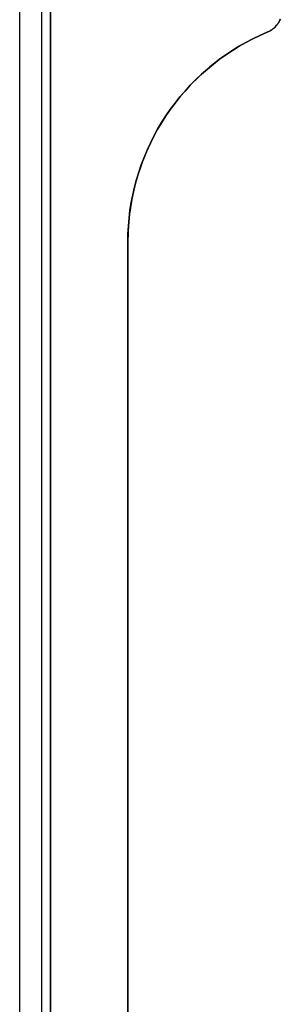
# Model space of a CAD drawing. Extents: x 852 to 2339, y -263 to 263.
# Tile 34 of 37: x 2289 to 2323, y 0 to 127. Entities that reach past the tile are written whole.
import ezdxf

# ---------------------------------------------------------------- set-up
doc = ezdxf.new("R2010")
doc.units = 0
doc.layers.add('PREDEFINITO', color=7, linetype='CONTINUOUS')

msp = doc.modelspace()

# ---------------------------------------------------------------- linework, layer by layer
at = {"layer": 'PREDEFINITO'}
for p, q in [((2288.97, 142.55, 440), (2288.97, -232.83, 440)), ((2291.8, 142.55, 438.83), (2291.8, -232.83, 438.83)), ((2292.97, 142.55, 435), (2292.97, 98.53, 435)), ((2292.97, 142.55, 436), (2292.97, 98.53, 436)), ((2292.97, 142.55, 380), (2292.97, 98.53, 380)), ((2292.97, 142.55, 435), (2292.97, 98.53, 435)), ((2292.97, 98.53, 407.5), (2292.97, 142.55, 407.5)), ((2292.97, 98.53, 380), (2292.97, 142.55, 380)), ((2322.66, 127.15, 380), (2322.71, 127.25, 380)), ((2322.66, 127.15, 435), (2322.71, 127.25, 435)), ((2322.71, 127.25, 407.5), (2322.66, 127.15, 407.5)), ((2321.59, 125.89, 380), (2321.68, 125.95, 380)), ((2321.59, 125.89, 435), (2321.68, 125.95, 435)), ((2321.68, 125.95, 407.5), (2321.59, 125.89, 407.5)), ((2321.68, 125.95, 380), (2321.77, 126.02, 380)), ((2321.68, 125.95, 435), (2321.77, 126.02, 435)), ((2321.77, 126.02, 407.5), (2321.68, 125.95, 407.5)), ((2321.77, 126.02, 380), (2321.85, 126.09, 380)), ((2321.77, 126.02, 435), (2321.85, 126.09, 435)), ((2321.85, 126.09, 407.5), (2321.77, 126.02, 407.5)), ((2321.85, 126.09, 380), (2321.93, 126.17, 380)), ((2321.85, 126.09, 435), (2321.93, 126.17, 435)), ((2321.93, 126.17, 407.5), (2321.85, 126.09, 407.5)), ((2321.93, 126.17, 380), (2322.02, 126.24, 380)), ((2321.93, 126.17, 435), (2322.02, 126.24, 435)), ((2322.02, 126.24, 407.5), (2321.93, 126.17, 407.5)), ((2322.02, 126.24, 380), (2322.09, 126.32, 380)), ((2322.02, 126.24, 435), (2322.09, 126.32, 435)), ((2322.09, 126.32, 407.5), (2322.02, 126.24, 407.5)), ((2322.09, 126.32, 380), (2322.17, 126.4, 380)), ((2322.09, 126.32, 435), (2322.17, 126.4, 435)), ((2322.17, 126.4, 407.5), (2322.09, 126.32, 407.5)), ((2322.17, 126.4, 380), (2322.24, 126.49, 380)), ((2322.17, 126.4, 435), (2322.24, 126.49, 435)), ((2322.24, 126.49, 407.5), (2322.17, 126.4, 407.5)), ((2322.24, 126.49, 380), (2322.31, 126.58, 380)), ((2322.24, 126.49, 435), (2322.31, 126.58, 435)), ((2322.31, 126.58, 407.5), (2322.24, 126.49, 407.5)), ((2322.31, 126.58, 380), (2322.38, 126.67, 380)), ((2322.31, 126.58, 435), (2322.38, 126.67, 435)), ((2322.38, 126.67, 407.5), (2322.31, 126.58, 407.5)), ((2322.38, 126.67, 380), (2322.44, 126.76, 380)), ((2322.38, 126.67, 435), (2322.44, 126.76, 435)), ((2322.44, 126.76, 407.5), (2322.38, 126.67, 407.5)), ((2322.44, 126.76, 380), (2322.5, 126.85, 380)), ((2322.44, 126.76, 435), (2322.5, 126.85, 435)), ((2322.5, 126.85, 407.5), (2322.44, 126.76, 407.5)), ((2322.5, 126.85, 380), (2322.56, 126.95, 380)), ((2322.5, 126.85, 435), (2322.56, 126.95, 435)), ((2322.56, 126.95, 407.5), (2322.5, 126.85, 407.5)), ((2322.56, 126.95, 380), (2322.61, 127.05, 380)), ((2322.56, 126.95, 435), (2322.61, 127.05, 435)), ((2322.61, 127.05, 407.5), (2322.56, 126.95, 407.5)), ((2322.61, 127.05, 380), (2322.66, 127.15, 380)), ((2322.61, 127.05, 435), (2322.66, 127.15, 435)), ((2322.66, 127.15, 407.5), (2322.61, 127.05, 407.5)), ((2318.26, 124.26, 380), (2319.16, 124.73, 380)), ((2318.26, 124.26, 435), (2319.16, 124.73, 435)), ((2319.16, 124.73, 407.5), (2318.26, 124.26, 407.5)), ((2319.16, 124.73, 380), (2320.07, 125.16, 380)), ((2319.16, 124.73, 435), (2320.07, 125.16, 435)), ((2320.07, 125.16, 407.5), (2319.16, 124.73, 407.5)), ((2320.07, 125.16, 380), (2321, 125.57, 380)), ((2320.07, 125.16, 435), (2321, 125.57, 435)), ((2321, 125.57, 407.5), (2320.07, 125.16, 407.5)), ((2321, 125.57, 380), (2321.1, 125.61, 380)), ((2321, 125.57, 435), (2321.1, 125.61, 435)), ((2321.1, 125.61, 407.5), (2321, 125.57, 407.5)), ((2321, 125.57, 380), (2321, 125.57, 435)), ((2321.1, 125.61, 380), (2321.2, 125.66, 380)), ((2321.1, 125.61, 435), (2321.2, 125.66, 435)), ((2321.2, 125.66, 407.5), (2321.1, 125.61, 407.5)), ((2321.2, 125.66, 380), (2321.3, 125.71, 380)), ((2321.2, 125.66, 435), (2321.3, 125.71, 435)), ((2321.3, 125.71, 407.5), (2321.2, 125.66, 407.5)), ((2321.3, 125.71, 380), (2321.4, 125.77, 380)), ((2321.3, 125.71, 435), (2321.4, 125.77, 435)), ((2321.4, 125.77, 407.5), (2321.3, 125.71, 407.5)), ((2321.4, 125.77, 380), (2321.49, 125.83, 380)), ((2321.4, 125.77, 435), (2321.49, 125.83, 435)), ((2321.49, 125.83, 407.5), (2321.4, 125.77, 407.5)), ((2321.49, 125.83, 380), (2321.59, 125.89, 380)), ((2321.49, 125.83, 435), (2321.59, 125.89, 435)), ((2321.59, 125.89, 407.5), (2321.49, 125.83, 407.5)), ((2316.52, 123.23, 380), (2317.38, 123.76, 380)), ((2316.52, 123.23, 435), (2317.38, 123.76, 435)), ((2317.38, 123.76, 407.5), (2316.52, 123.23, 407.5)), ((2317.38, 123.76, 380), (2318.26, 124.26, 380)), ((2317.38, 123.76, 435), (2318.26, 124.26, 435)), ((2318.26, 124.26, 407.5), (2317.38, 123.76, 407.5)), ((2314.85, 122.08, 380), (2315.67, 122.67, 380)), ((2314.85, 122.08, 435), (2315.67, 122.67, 435)), ((2315.67, 122.67, 407.5), (2314.85, 122.08, 407.5)), ((2315.67, 122.67, 380), (2316.52, 123.23, 380)), ((2315.67, 122.67, 435), (2316.52, 123.23, 435)), ((2316.52, 123.23, 407.5), (2315.67, 122.67, 407.5)), ((2313.26, 120.82, 380), (2314.04, 121.46, 380)), ((2313.26, 120.82, 435), (2314.04, 121.46, 435)), ((2314.04, 121.46, 407.5), (2313.26, 120.82, 407.5)), ((2314.04, 121.46, 380), (2314.85, 122.08, 380)), ((2314.04, 121.46, 435), (2314.85, 122.08, 435)), ((2314.85, 122.08, 407.5), (2314.04, 121.46, 407.5)), ((2311.76, 119.45, 380), (2312.5, 120.15, 380)), ((2311.76, 119.45, 435), (2312.5, 120.15, 435)), ((2312.5, 120.15, 407.5), (2311.76, 119.45, 407.5)), ((2312.5, 120.15, 380), (2313.26, 120.82, 380)), ((2312.5, 120.15, 435), (2313.26, 120.82, 435)), ((2313.26, 120.82, 407.5), (2312.5, 120.15, 407.5)), ((2310.37, 117.98, 380), (2311.05, 118.73, 380)), ((2310.37, 117.98, 435), (2311.05, 118.73, 435)), ((2311.05, 118.73, 407.5), (2310.37, 117.98, 407.5)), ((2311.05, 118.73, 380), (2311.76, 119.45, 380)), ((2311.05, 118.73, 435), (2311.76, 119.45, 435)), ((2311.76, 119.45, 407.5), (2311.05, 118.73, 407.5)), ((2309.08, 116.42, 380), (2309.71, 117.22, 380)), ((2309.08, 116.42, 435), (2309.71, 117.22, 435)), ((2309.71, 117.22, 407.5), (2309.08, 116.42, 407.5)), ((2309.71, 117.22, 380), (2310.37, 117.98, 380)), ((2309.71, 117.22, 435), (2310.37, 117.98, 435)), ((2310.37, 117.98, 407.5), (2309.71, 117.22, 407.5)), ((2308.47, 115.61, 380), (2309.08, 116.42, 380)), ((2308.47, 115.61, 435), (2309.08, 116.42, 435)), ((2309.08, 116.42, 407.5), (2308.47, 115.61, 407.5)), ((2307.35, 113.93, 380), (2307.89, 114.78, 380)), ((2307.35, 113.93, 435), (2307.89, 114.78, 435)), ((2307.89, 114.78, 407.5), (2307.35, 113.93, 407.5)), ((2307.89, 114.78, 380), (2308.47, 115.61, 380)), ((2307.89, 114.78, 435), (2308.47, 115.61, 435)), ((2308.47, 115.61, 407.5), (2307.89, 114.78, 407.5)), ((2306.83, 113.06, 380), (2307.35, 113.93, 380)), ((2306.83, 113.06, 435), (2307.35, 113.93, 435)), ((2307.35, 113.93, 407.5), (2306.83, 113.06, 407.5)), ((2305.89, 111.26, 380), (2306.34, 112.17, 380)), ((2305.89, 111.26, 435), (2306.34, 112.17, 435)), ((2306.34, 112.17, 407.5), (2305.89, 111.26, 407.5)), ((2306.34, 112.17, 380), (2306.83, 113.06, 380)), ((2306.34, 112.17, 435), (2306.83, 113.06, 435)), ((2306.83, 113.06, 407.5), (2306.34, 112.17, 407.5)), ((2305.46, 110.34, 380), (2305.89, 111.26, 380)), ((2305.46, 110.34, 435), (2305.89, 111.26, 435)), ((2305.89, 111.26, 407.5), (2305.46, 110.34, 407.5)), ((2304.71, 108.46, 380), (2305.07, 109.41, 380)), ((2304.71, 108.46, 435), (2305.07, 109.41, 435)), ((2305.07, 109.41, 407.5), (2304.71, 108.46, 407.5)), ((2305.07, 109.41, 380), (2305.46, 110.34, 380)), ((2305.07, 109.41, 435), (2305.46, 110.34, 435)), ((2305.46, 110.34, 407.5), (2305.07, 109.41, 407.5)), ((2304.38, 107.5, 380), (2304.71, 108.46, 380)), ((2304.38, 107.5, 435), (2304.71, 108.46, 435)), ((2304.71, 108.46, 407.5), (2304.38, 107.5, 407.5)), ((2304.09, 106.53, 380), (2304.38, 107.5, 380)), ((2304.09, 106.53, 435), (2304.38, 107.5, 435)), ((2304.38, 107.5, 407.5), (2304.09, 106.53, 407.5)), ((2303.83, 105.55, 380), (2304.09, 106.53, 380)), ((2303.83, 105.55, 435), (2304.09, 106.53, 435)), ((2304.09, 106.53, 407.5), (2303.83, 105.55, 407.5)), ((2303.41, 103.57, 380), (2303.6, 104.57, 380)), ((2303.41, 103.57, 435), (2303.6, 104.57, 435)), ((2303.6, 104.57, 407.5), (2303.41, 103.57, 407.5)), ((2303.6, 104.57, 380), (2303.83, 105.55, 380)), ((2303.6, 104.57, 435), (2303.83, 105.55, 435)), ((2303.83, 105.55, 407.5), (2303.6, 104.57, 407.5)), ((2303.25, 102.57, 380), (2303.41, 103.57, 380)), ((2303.25, 102.57, 435), (2303.41, 103.57, 435)), ((2303.41, 103.57, 407.5), (2303.25, 102.57, 407.5)), ((2303.13, 101.56, 380), (2303.25, 102.57, 380)), ((2303.13, 101.56, 435), (2303.25, 102.57, 435)), ((2303.25, 102.57, 407.5), (2303.13, 101.56, 407.5)), ((2302.99, 99.54, 380), (2303.04, 100.56, 380)), ((2302.99, 99.54, 435), (2303.04, 100.56, 435)), ((2303.04, 100.56, 407.5), (2302.99, 99.54, 407.5)), ((2303.04, 100.56, 380), (2303.13, 101.56, 380)), ((2303.04, 100.56, 435), (2303.13, 101.56, 435)), ((2303.13, 101.56, 407.5), (2303.04, 100.56, 407.5)), ((2302.97, 98.53, 380), (2302.99, 99.54, 380)), ((2302.97, 98.53, 435), (2302.99, 99.54, 435)), ((2302.99, 99.54, 407.5), (2302.97, 98.53, 407.5)), ((2292.97, 98.53, 435), (2292.97, -192.83, 435)), ((2292.97, 98.53, 436), (2292.97, -192.83, 436)), ((2292.97, 98.53, 435), (2292.97, 98.53, 436)), ((2292.97, 98.53, 380), (2292.97, -192.83, 380)), ((2292.97, 98.53, 435), (2292.97, -192.83, 435)), ((2292.97, -192.83, 407.5), (2292.97, 98.53, 407.5)), ((2292.97, 98.53, 380), (2292.97, 98.53, 435)), ((2292.97, -192.83, 380), (2292.97, 98.53, 380)), ((2302.97, -192.83, 380), (2302.97, 98.53, 380)), ((2302.97, -192.83, 435), (2302.97, 98.53, 435)), ((2302.97, 98.53, 407.5), (2302.97, -192.83, 407.5)), ((2302.97, 98.53, 380), (2302.97, 98.53, 435)), ((2302.97, -192.83, 380), (2302.97, 98.53, 380))]:
    msp.add_line(p, q, dxfattribs=at)
at = {"layer": 'PREDEFINITO', "extrusion": (-4.34339e-06, 1.04241e-05, 1)}
msp.add_arc((2319.77, 128.53, 379.99), 3.21, 292.6199, 336.4184, dxfattribs=at)
at = {"layer": 'PREDEFINITO'}
msp.add_arc((2332.27, 98.53, 380), 29.29, 112.6199, 180, dxfattribs=at)

doc.saveas('drawing.dxf')
